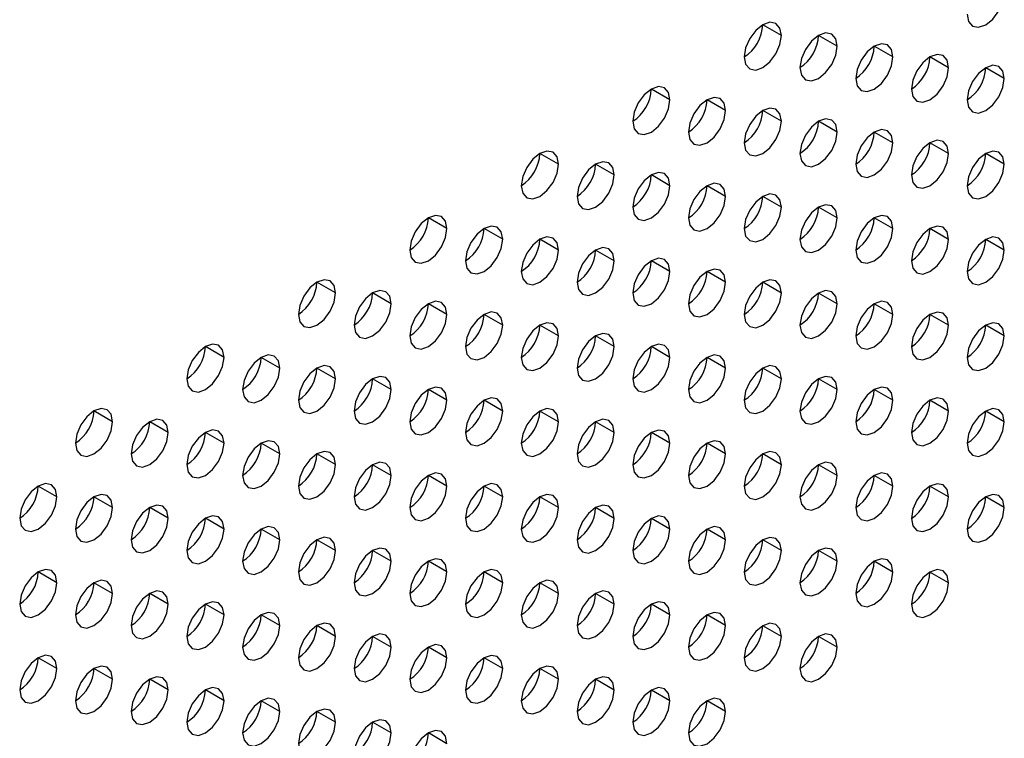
# Model space of a CAD drawing. Header units: millimetres. Extents: x 0 to 1118, y 0 to 864.
# Tile 142 of 256: x 941.43 to 947.67, y 633.39 to 637.95. Entities that reach past the tile are written whole.
import ezdxf

# ---------------------------------------------------------------- set-up
doc = ezdxf.new("R2010")
doc.units = ezdxf.units.MM

msp = doc.modelspace()

# ---------------------------------------------------------------- linework, layer by layer
at = {"color": 7, "linetype": 'Continuous', "lineweight": 25}
for p, q in [((946.2582, 637.8466), (946.1404, 637.9146)), ((946.6118, 637.7785), (946.4939, 637.8466)), ((946.9653, 637.7104), (946.8475, 637.7785)), ((947.3189, 637.6424), (947.201, 637.7104)), ((947.6724, 637.5743), (947.5546, 637.6423)), ((945.5511, 637.4384), (945.4333, 637.5064)), ((945.9047, 637.3703), (945.7868, 637.4384)), ((946.2582, 637.3022), (946.1404, 637.3703)), ((946.6118, 637.2342), (946.4939, 637.3022)), ((946.9653, 637.1661), (946.8475, 637.2341)), ((947.3189, 637.098), (947.201, 637.166)), ((944.844, 637.0302), (944.7262, 637.0982)), ((947.6724, 637.0299), (947.5546, 637.098)), ((945.1976, 636.9621), (945.0797, 637.0302)), ((945.5511, 636.894), (945.4333, 636.9621)), ((945.9047, 636.826), (945.7868, 636.894)), ((946.2582, 636.7579), (946.1404, 636.8259)), ((946.6118, 636.6898), (946.4939, 636.7578)), ((944.1369, 636.622), (944.0191, 636.69)), ((946.9653, 636.6217), (946.8475, 636.6898)), ((944.4905, 636.5539), (944.3726, 636.6219)), ((947.3189, 636.5536), (947.201, 636.6217)), ((944.844, 636.4858), (944.7262, 636.5539)), ((947.6724, 636.4856), (947.5546, 636.5536)), ((945.1976, 636.4178), (945.0797, 636.4858)), ((945.5511, 636.3497), (945.4333, 636.4177)), ((945.9047, 636.2816), (945.7868, 636.3496)), ((943.4298, 636.2138), (943.312, 636.2818)), ((946.2582, 636.2135), (946.1404, 636.2816)), ((943.7834, 636.1457), (943.6655, 636.2137)), ((946.6118, 636.1454), (946.4939, 636.2135)), ((944.1369, 636.0776), (944.0191, 636.1457)), ((946.9653, 636.0774), (946.8475, 636.1454)), ((944.4905, 636.0096), (944.3726, 636.0776)), ((947.3189, 636.0093), (947.201, 636.0773)), ((944.844, 635.9415), (944.7262, 636.0095)), ((947.6724, 635.9412), (947.5546, 636.0092)), ((945.1976, 635.8734), (945.0797, 635.9414)), ((942.7227, 635.8056), (942.6049, 635.8736)), ((945.5511, 635.8053), (945.4333, 635.8734)), ((943.0763, 635.7375), (942.9584, 635.8055)), ((945.9047, 635.7372), (945.7868, 635.8053)), ((943.4298, 635.6694), (943.312, 635.7375)), ((946.2582, 635.6692), (946.1404, 635.7372)), ((943.7834, 635.6013), (943.6655, 635.6694)), ((946.6118, 635.6011), (946.4939, 635.6691)), ((944.1369, 635.5333), (944.0191, 635.6013)), ((946.9653, 635.533), (946.8475, 635.601)), ((944.4905, 635.4652), (944.3726, 635.5332)), ((947.3189, 635.4649), (947.201, 635.533)), ((942.0156, 635.3974), (941.8977, 635.4654)), ((944.844, 635.3971), (944.7262, 635.4651)), ((947.6724, 635.3968), (947.5546, 635.4649)), ((942.3691, 635.3293), (942.2513, 635.3973)), ((945.1976, 635.329), (945.0797, 635.3971)), ((942.7227, 635.2612), (942.6049, 635.3293)), ((945.5511, 635.261), (945.4333, 635.329)), ((943.0763, 635.1931), (942.9584, 635.2612)), ((945.9047, 635.1929), (945.7868, 635.2609)), ((943.4298, 635.1251), (943.312, 635.1931)), ((946.2582, 635.1248), (946.1404, 635.1928)), ((943.7834, 635.057), (943.6655, 635.125)), ((946.6118, 635.0567), (946.4939, 635.1248)), ((944.1369, 634.9889), (944.0191, 635.0569)), ((946.9653, 634.9886), (946.8475, 635.0567)), ((941.662, 634.9211), (941.5442, 634.9891)), ((944.4905, 634.9208), (944.3726, 634.9889)), ((947.3189, 634.9206), (947.201, 634.9886)), ((942.0156, 634.853), (941.8977, 634.9211)), ((944.844, 634.8528), (944.7262, 634.9208)), ((947.6724, 634.8525), (947.5546, 634.9205)), ((942.3691, 634.7849), (942.2513, 634.853)), ((945.1976, 634.7847), (945.0797, 634.8527)), ((942.7227, 634.7169), (942.6049, 634.7849)), ((945.5511, 634.7166), (945.4333, 634.7846)), ((943.0763, 634.6488), (942.9584, 634.7168)), ((945.9047, 634.6485), (945.7868, 634.7166)), ((943.4298, 634.5807), (943.312, 634.6487)), ((946.2582, 634.5804), (946.1404, 634.6485)), ((943.7834, 634.5126), (943.6655, 634.5807)), ((946.6118, 634.5124), (946.4939, 634.5804)), ((944.1369, 634.4445), (944.0191, 634.5126)), ((946.9653, 634.4443), (946.8475, 634.5123)), ((941.662, 634.3767), (941.5442, 634.4448)), ((944.4905, 634.3765), (944.3726, 634.4445)), ((947.3189, 634.3762), (947.201, 634.4442)), ((942.0156, 634.3087), (941.8977, 634.3767)), ((944.844, 634.3084), (944.7262, 634.3764)), ((942.3691, 634.2406), (942.2513, 634.3086)), ((945.1976, 634.2403), (945.0797, 634.3083)), ((942.7227, 634.1725), (942.6049, 634.2405)), ((945.5511, 634.1722), (945.4333, 634.2403)), ((943.0763, 634.1044), (942.9584, 634.1725)), ((945.9047, 634.1042), (945.7868, 634.1722)), ((943.4298, 634.0363), (943.312, 634.1044)), ((946.2582, 634.0361), (946.1404, 634.1041)), ((943.7834, 633.9683), (943.6655, 634.0363)), ((946.6118, 633.968), (946.4939, 634.036)), ((944.1369, 633.9002), (944.0191, 633.9682)), ((941.662, 633.8324), (941.5442, 633.9004)), ((944.4905, 633.8321), (944.3726, 633.9001)), ((942.0156, 633.7643), (941.8977, 633.8323)), ((944.844, 633.764), (944.7262, 633.8321)), ((942.3691, 633.6962), (942.2513, 633.7643)), ((945.1976, 633.696), (945.0797, 633.764)), ((942.7227, 633.6281), (942.6049, 633.6962)), ((945.5511, 633.6279), (945.4333, 633.6959)), ((943.0763, 633.5601), (942.9584, 633.6281)), ((945.9047, 633.5598), (945.7868, 633.6278)), ((943.4298, 633.492), (943.312, 633.56)), ((943.7834, 633.4239), (943.6655, 633.4919)), ((944.1369, 633.3558), (944.0191, 633.4239))]:
    msp.add_line(p, q, dxfattribs=at)
at = {"color": 7, "linetype": 'Continuous', "lineweight": 25, "flags": 128}
for points in [[(947.4367, 637.9826), (947.4457, 637.9357), (947.4713, 637.9063), (947.5095, 637.8989), (947.5546, 637.9145), (947.5997, 637.9509), (947.6379, 638.0025), (947.6635, 638.0614), (947.6724, 638.1187)], [(946.2582, 637.8466), (946.2493, 637.8935), (946.2237, 637.9229), (946.1855, 637.9303), (946.1404, 637.9147), (946.0953, 637.8783), (946.0571, 637.8267), (946.0315, 637.7678), (946.0225, 637.7105)], [(946.6118, 637.7785), (946.6028, 637.8254), (946.5773, 637.8548), (946.539, 637.8623), (946.4939, 637.8466), (946.4488, 637.8102), (946.4106, 637.7586), (946.3851, 637.6997), (946.3761, 637.6425)], [(946.0225, 637.7105), (946.0315, 637.6636), (946.0571, 637.6342), (946.0953, 637.6268), (946.1404, 637.6425), (946.1855, 637.6789), (946.2237, 637.7304), (946.2493, 637.7893), (946.2582, 637.8466)], [(946.9653, 637.7104), (946.9564, 637.7573), (946.9308, 637.7868), (946.8926, 637.7942), (946.8475, 637.7785), (946.8024, 637.7421), (946.7642, 637.6905), (946.7386, 637.6316), (946.7296, 637.5744)], [(946.3761, 637.6425), (946.3851, 637.5956), (946.4106, 637.5662), (946.4488, 637.5587), (946.4939, 637.5744), (946.539, 637.6108), (946.5773, 637.6624), (946.6028, 637.7213), (946.6118, 637.7785)], [(946.7296, 637.5744), (946.7386, 637.5275), (946.7642, 637.4981), (946.8024, 637.4906), (946.8475, 637.5063), (946.8926, 637.5427), (946.9308, 637.5943), (946.9564, 637.6532), (946.9653, 637.7104)], [(947.3189, 637.6424), (947.3099, 637.6893), (947.2844, 637.7187), (947.2461, 637.7261), (947.201, 637.7104), (947.1559, 637.674), (947.1177, 637.6225), (947.0922, 637.5636), (947.0832, 637.5063)], [(947.0832, 637.5063), (947.0922, 637.4594), (947.1177, 637.43), (947.1559, 637.4226), (947.201, 637.4382), (947.2461, 637.4746), (947.2844, 637.5262), (947.3099, 637.5851), (947.3189, 637.6424)], [(947.6724, 637.5743), (947.6635, 637.6212), (947.6379, 637.6506), (947.5997, 637.658), (947.5546, 637.6423), (947.5095, 637.606), (947.4713, 637.5544), (947.4457, 637.4955), (947.4367, 637.4382)], [(947.4367, 637.4382), (947.4457, 637.3913), (947.4713, 637.3619), (947.5095, 637.3545), (947.5546, 637.3702), (947.5997, 637.4066), (947.6379, 637.4581), (947.6635, 637.517), (947.6724, 637.5743)], [(945.5511, 637.4384), (945.5422, 637.4853), (945.5166, 637.5147), (945.4784, 637.5221), (945.4333, 637.5065), (945.3882, 637.4701), (945.3499, 637.4185), (945.3244, 637.3596), (945.3154, 637.3023)], [(945.3154, 637.3023), (945.3244, 637.2554), (945.3499, 637.226), (945.3882, 637.2186), (945.4333, 637.2343), (945.4784, 637.2707), (945.5166, 637.3222), (945.5422, 637.3811), (945.5511, 637.4384)], [(945.9047, 637.3703), (945.8957, 637.4172), (945.8702, 637.4466), (945.8319, 637.4541), (945.7868, 637.4384), (945.7417, 637.402), (945.7035, 637.3504), (945.678, 637.2915), (945.669, 637.2343)], [(945.669, 637.2343), (945.678, 637.1874), (945.7035, 637.158), (945.7417, 637.1505), (945.7868, 637.1662), (945.8319, 637.2026), (945.8702, 637.2542), (945.8957, 637.3131), (945.9047, 637.3703)], [(946.2582, 637.3022), (946.2493, 637.3491), (946.2237, 637.3785), (946.1855, 637.386), (946.1404, 637.3703), (946.0953, 637.3339), (946.0571, 637.2823), (946.0315, 637.2234), (946.0225, 637.1662)], [(946.0225, 637.1662), (946.0315, 637.1193), (946.0571, 637.0899), (946.0953, 637.0824), (946.1404, 637.0981), (946.1855, 637.1345), (946.2237, 637.1861), (946.2493, 637.245), (946.2582, 637.3022)], [(946.6118, 637.2342), (946.6028, 637.2811), (946.5773, 637.3105), (946.539, 637.3179), (946.4939, 637.3022), (946.4488, 637.2658), (946.4106, 637.2143), (946.3851, 637.1554), (946.3761, 637.0981)], [(946.3761, 637.0981), (946.3851, 637.0512), (946.4106, 637.0218), (946.4488, 637.0144), (946.4939, 637.03), (946.539, 637.0664), (946.5773, 637.118), (946.6028, 637.1769), (946.6118, 637.2342)], [(946.9653, 637.1661), (946.9564, 637.213), (946.9308, 637.2424), (946.8926, 637.2498), (946.8475, 637.2341), (946.8024, 637.1977), (946.7642, 637.1462), (946.7386, 637.0873), (946.7296, 637.03)], [(946.7296, 637.03), (946.7386, 636.9831), (946.7642, 636.9537), (946.8024, 636.9463), (946.8475, 636.962), (946.8926, 636.9984), (946.9308, 637.0499), (946.9564, 637.1088), (946.9653, 637.1661)], [(947.3189, 637.098), (947.3099, 637.1449), (947.2844, 637.1743), (947.2461, 637.1817), (947.201, 637.1661), (947.1559, 637.1297), (947.1177, 637.0781), (947.0922, 637.0192), (947.0832, 636.9619)], [(944.844, 637.0302), (944.8351, 637.0771), (944.8095, 637.1065), (944.7713, 637.1139), (944.7262, 637.0983), (944.6811, 637.0619), (944.6428, 637.0103), (944.6173, 636.9514), (944.6083, 636.8941)], [(947.6724, 637.0299), (947.6635, 637.0768), (947.6379, 637.1062), (947.5997, 637.1137), (947.5546, 637.098), (947.5095, 637.0616), (947.4713, 637.01), (947.4457, 636.9511), (947.4367, 636.8939)], [(945.1976, 636.9621), (945.1886, 637.009), (945.1631, 637.0384), (945.1248, 637.0459), (945.0797, 637.0302), (945.0346, 636.9938), (944.9964, 636.9422), (944.9708, 636.8833), (944.9619, 636.826)], [(947.0832, 636.9619), (947.0922, 636.915), (947.1177, 636.8856), (947.1559, 636.8782), (947.201, 636.8939), (947.2461, 636.9303), (947.2844, 636.9819), (947.3099, 637.0408), (947.3189, 637.098)], [(944.6083, 636.8941), (944.6173, 636.8472), (944.6428, 636.8178), (944.6811, 636.8104), (944.7262, 636.8261), (944.7713, 636.8625), (944.8095, 636.914), (944.8351, 636.9729), (944.844, 637.0302)], [(947.4367, 636.8939), (947.4457, 636.847), (947.4713, 636.8176), (947.5095, 636.8101), (947.5546, 636.8258), (947.5997, 636.8622), (947.6379, 636.9138), (947.6635, 636.9727), (947.6724, 637.0299)], [(944.9619, 636.826), (944.9708, 636.7791), (944.9964, 636.7497), (945.0346, 636.7423), (945.0797, 636.758), (945.1248, 636.7944), (945.1631, 636.846), (945.1886, 636.9049), (945.1976, 636.9621)], [(945.5511, 636.894), (945.5422, 636.9409), (945.5166, 636.9703), (945.4784, 636.9778), (945.4333, 636.9621), (945.3882, 636.9257), (945.3499, 636.8741), (945.3244, 636.8152), (945.3154, 636.758)], [(945.3154, 636.758), (945.3244, 636.7111), (945.3499, 636.6817), (945.3882, 636.6742), (945.4333, 636.6899), (945.4784, 636.7263), (945.5166, 636.7779), (945.5422, 636.8368), (945.5511, 636.894)], [(945.9047, 636.826), (945.8957, 636.8729), (945.8702, 636.9023), (945.8319, 636.9097), (945.7868, 636.894), (945.7417, 636.8576), (945.7035, 636.8061), (945.678, 636.7472), (945.669, 636.6899)], [(945.669, 636.6899), (945.678, 636.643), (945.7035, 636.6136), (945.7417, 636.6062), (945.7868, 636.6218), (945.8319, 636.6582), (945.8702, 636.7098), (945.8957, 636.7687), (945.9047, 636.826)], [(946.2582, 636.7579), (946.2493, 636.8048), (946.2237, 636.8342), (946.1855, 636.8416), (946.1404, 636.8259), (946.0953, 636.7895), (946.0571, 636.738), (946.0315, 636.6791), (946.0225, 636.6218)], [(946.0225, 636.6218), (946.0315, 636.5749), (946.0571, 636.5455), (946.0953, 636.5381), (946.1404, 636.5538), (946.1855, 636.5902), (946.2237, 636.6417), (946.2493, 636.7006), (946.2582, 636.7579)], [(946.6118, 636.6898), (946.6028, 636.7367), (946.5773, 636.7661), (946.539, 636.7735), (946.4939, 636.7579), (946.4488, 636.7215), (946.4106, 636.6699), (946.3851, 636.611), (946.3761, 636.5537)], [(944.1369, 636.622), (944.1279, 636.6689), (944.1024, 636.6983), (944.0642, 636.7057), (944.0191, 636.69), (943.974, 636.6537), (943.9357, 636.6021), (943.9102, 636.5432), (943.9012, 636.4859)], [(946.3761, 636.5537), (946.3851, 636.5068), (946.4106, 636.4774), (946.4488, 636.47), (946.4939, 636.4857), (946.539, 636.5221), (946.5773, 636.5736), (946.6028, 636.6325), (946.6118, 636.6898)], [(946.9653, 636.6217), (946.9564, 636.6686), (946.9308, 636.698), (946.8926, 636.7055), (946.8475, 636.6898), (946.8024, 636.6534), (946.7642, 636.6018), (946.7386, 636.5429), (946.7296, 636.4857)], [(943.9012, 636.4859), (943.9102, 636.439), (943.9357, 636.4096), (943.974, 636.4022), (944.0191, 636.4179), (944.0642, 636.4543), (944.1024, 636.5058), (944.1279, 636.5647), (944.1369, 636.622)], [(944.4905, 636.5539), (944.4815, 636.6008), (944.456, 636.6302), (944.4177, 636.6376), (944.3726, 636.622), (944.3275, 636.5856), (944.2893, 636.534), (944.2637, 636.4751), (944.2548, 636.4178)], [(946.7296, 636.4857), (946.7386, 636.4388), (946.7642, 636.4094), (946.8024, 636.4019), (946.8475, 636.4176), (946.8926, 636.454), (946.9308, 636.5056), (946.9564, 636.5645), (946.9653, 636.6217)], [(947.3189, 636.5536), (947.3099, 636.6005), (947.2844, 636.63), (947.2461, 636.6374), (947.201, 636.6217), (947.1559, 636.5853), (947.1177, 636.5337), (947.0922, 636.4748), (947.0832, 636.4176)], [(944.2548, 636.4178), (944.2637, 636.3709), (944.2893, 636.3415), (944.3275, 636.3341), (944.3726, 636.3498), (944.4177, 636.3862), (944.456, 636.4378), (944.4815, 636.4967), (944.4905, 636.5539)], [(944.844, 636.4858), (944.8351, 636.5327), (944.8095, 636.5621), (944.7713, 636.5696), (944.7262, 636.5539), (944.6811, 636.5175), (944.6428, 636.4659), (944.6173, 636.407), (944.6083, 636.3498)], [(947.0832, 636.4176), (947.0922, 636.3707), (947.1177, 636.3413), (947.1559, 636.3338), (947.201, 636.3495), (947.2461, 636.3859), (947.2844, 636.4375), (947.3099, 636.4964), (947.3189, 636.5536)], [(947.6724, 636.4856), (947.6635, 636.5325), (947.6379, 636.5619), (947.5997, 636.5693), (947.5546, 636.5536), (947.5095, 636.5172), (947.4713, 636.4657), (947.4457, 636.4068), (947.4367, 636.3495)], [(944.6083, 636.3498), (944.6173, 636.3029), (944.6428, 636.2735), (944.6811, 636.266), (944.7262, 636.2817), (944.7713, 636.3181), (944.8095, 636.3697), (944.8351, 636.4286), (944.844, 636.4858)], [(945.1976, 636.4178), (945.1886, 636.4647), (945.1631, 636.4941), (945.1248, 636.5015), (945.0797, 636.4858), (945.0346, 636.4494), (944.9964, 636.3978), (944.9708, 636.3389), (944.9619, 636.2817)], [(947.4367, 636.3495), (947.4457, 636.3026), (947.4713, 636.2732), (947.5095, 636.2658), (947.5546, 636.2814), (947.5997, 636.3178), (947.6379, 636.3694), (947.6635, 636.4283), (947.6724, 636.4856)], [(944.9619, 636.2817), (944.9708, 636.2348), (944.9964, 636.2054), (945.0346, 636.198), (945.0797, 636.2136), (945.1248, 636.25), (945.1631, 636.3016), (945.1886, 636.3605), (945.1976, 636.4178)], [(945.5511, 636.3497), (945.5422, 636.3966), (945.5166, 636.426), (945.4784, 636.4334), (945.4333, 636.4177), (945.3882, 636.3813), (945.3499, 636.3298), (945.3244, 636.2709), (945.3154, 636.2136)], [(945.9047, 636.2816), (945.8957, 636.3285), (945.8702, 636.3579), (945.8319, 636.3653), (945.7868, 636.3497), (945.7417, 636.3133), (945.7035, 636.2617), (945.678, 636.2028), (945.669, 636.1455)], [(943.4298, 636.2138), (943.4208, 636.2607), (943.3953, 636.2901), (943.3571, 636.2975), (943.312, 636.2818), (943.2669, 636.2454), (943.2286, 636.1939), (943.2031, 636.135), (943.1941, 636.0777)], [(945.3154, 636.2136), (945.3244, 636.1667), (945.3499, 636.1373), (945.3882, 636.1299), (945.4333, 636.1456), (945.4784, 636.1819), (945.5166, 636.2335), (945.5422, 636.2924), (945.5511, 636.3497)], [(946.2582, 636.2135), (946.2493, 636.2604), (946.2237, 636.2898), (946.1855, 636.2973), (946.1404, 636.2816), (946.0953, 636.2452), (946.0571, 636.1936), (946.0315, 636.1347), (946.0225, 636.0775)], [(943.7834, 636.1457), (943.7744, 636.1926), (943.7488, 636.222), (943.7106, 636.2294), (943.6655, 636.2138), (943.6204, 636.1774), (943.5822, 636.1258), (943.5566, 636.0669), (943.5477, 636.0096)], [(945.669, 636.1455), (945.678, 636.0986), (945.7035, 636.0692), (945.7417, 636.0618), (945.7868, 636.0775), (945.8319, 636.1139), (945.8702, 636.1654), (945.8957, 636.2243), (945.9047, 636.2816)], [(946.6118, 636.1454), (946.6028, 636.1923), (946.5773, 636.2217), (946.539, 636.2292), (946.4939, 636.2135), (946.4488, 636.1771), (946.4106, 636.1255), (946.3851, 636.0666), (946.3761, 636.0094)], [(943.1941, 636.0777), (943.2031, 636.0308), (943.2286, 636.0014), (943.2669, 635.994), (943.312, 636.0097), (943.3571, 636.0461), (943.3953, 636.0976), (943.4208, 636.1565), (943.4298, 636.2138)], [(946.0225, 636.0775), (946.0315, 636.0306), (946.0571, 636.0012), (946.0953, 635.9937), (946.1404, 636.0094), (946.1855, 636.0458), (946.2237, 636.0974), (946.2493, 636.1563), (946.2582, 636.2135)], [(943.5477, 636.0096), (943.5566, 635.9627), (943.5822, 635.9333), (943.6204, 635.9259), (943.6655, 635.9416), (943.7106, 635.978), (943.7488, 636.0296), (943.7744, 636.0885), (943.7834, 636.1457)], [(944.1369, 636.0776), (944.1279, 636.1245), (944.1024, 636.1539), (944.0642, 636.1614), (944.0191, 636.1457), (943.974, 636.1093), (943.9357, 636.0577), (943.9102, 635.9988), (943.9012, 635.9416)], [(946.3761, 636.0094), (946.3851, 635.9625), (946.4106, 635.9331), (946.4488, 635.9256), (946.4939, 635.9413), (946.539, 635.9777), (946.5773, 636.0293), (946.6028, 636.0882), (946.6118, 636.1454)], [(946.9653, 636.0774), (946.9564, 636.1243), (946.9308, 636.1537), (946.8926, 636.1611), (946.8475, 636.1454), (946.8024, 636.109), (946.7642, 636.0575), (946.7386, 635.9986), (946.7296, 635.9413)], [(943.9012, 635.9416), (943.9102, 635.8947), (943.9357, 635.8653), (943.974, 635.8578), (944.0191, 635.8735), (944.0642, 635.9099), (944.1024, 635.9615), (944.1279, 636.0204), (944.1369, 636.0776)], [(944.4905, 636.0096), (944.4815, 636.0565), (944.456, 636.0859), (944.4177, 636.0933), (944.3726, 636.0776), (944.3275, 636.0412), (944.2893, 635.9896), (944.2637, 635.9307), (944.2548, 635.8735)], [(946.7296, 635.9413), (946.7386, 635.8944), (946.7642, 635.865), (946.8024, 635.8576), (946.8475, 635.8732), (946.8926, 635.9096), (946.9308, 635.9612), (946.9564, 636.0201), (946.9653, 636.0774)], [(947.3189, 636.0093), (947.3099, 636.0562), (947.2844, 636.0856), (947.2461, 636.093), (947.201, 636.0773), (947.1559, 636.0409), (947.1177, 635.9894), (947.0922, 635.9305), (947.0832, 635.8732)], [(944.2548, 635.8735), (944.2637, 635.8266), (944.2893, 635.7972), (944.3275, 635.7898), (944.3726, 635.8054), (944.4177, 635.8418), (944.456, 635.8934), (944.4815, 635.9523), (944.4905, 636.0096)], [(944.844, 635.9415), (944.8351, 635.9884), (944.8095, 636.0178), (944.7713, 636.0252), (944.7262, 636.0095), (944.6811, 635.9731), (944.6428, 635.9216), (944.6173, 635.8627), (944.6083, 635.8054)], [(947.0832, 635.8732), (947.0922, 635.8263), (947.1177, 635.7969), (947.1559, 635.7895), (947.201, 635.8052), (947.2461, 635.8416), (947.2844, 635.8931), (947.3099, 635.952), (947.3189, 636.0093)], [(947.6724, 635.9412), (947.6635, 635.9881), (947.6379, 636.0175), (947.5997, 636.0249), (947.5546, 636.0093), (947.5095, 635.9729), (947.4713, 635.9213), (947.4457, 635.8624), (947.4367, 635.8051)], [(944.6083, 635.8054), (944.6173, 635.7585), (944.6428, 635.7291), (944.6811, 635.7217), (944.7262, 635.7374), (944.7713, 635.7737), (944.8095, 635.8253), (944.8351, 635.8842), (944.844, 635.9415)], [(945.1976, 635.8734), (945.1886, 635.9203), (945.1631, 635.9497), (945.1248, 635.9571), (945.0797, 635.9415), (945.0346, 635.9051), (944.9964, 635.8535), (944.9708, 635.7946), (944.9619, 635.7373)], [(947.4367, 635.8051), (947.4457, 635.7582), (947.4713, 635.7288), (947.5095, 635.7214), (947.5546, 635.7371), (947.5997, 635.7735), (947.6379, 635.8251), (947.6635, 635.884), (947.6724, 635.9412)], [(942.7227, 635.8056), (942.7137, 635.8525), (942.6882, 635.8819), (942.6499, 635.8893), (942.6049, 635.8736), (942.5598, 635.8372), (942.5215, 635.7857), (942.496, 635.7268), (942.487, 635.6695)], [(944.9619, 635.7373), (944.9708, 635.6904), (944.9964, 635.661), (945.0346, 635.6536), (945.0797, 635.6693), (945.1248, 635.7057), (945.1631, 635.7572), (945.1886, 635.8161), (945.1976, 635.8734)], [(945.5511, 635.8053), (945.5422, 635.8522), (945.5166, 635.8816), (945.4784, 635.8891), (945.4333, 635.8734), (945.3882, 635.837), (945.3499, 635.7854), (945.3244, 635.7265), (945.3154, 635.6693)], [(942.487, 635.6695), (942.496, 635.6226), (942.5215, 635.5932), (942.5598, 635.5858), (942.6049, 635.6015), (942.6499, 635.6379), (942.6882, 635.6894), (942.7137, 635.7483), (942.7227, 635.8056)], [(943.0763, 635.7375), (943.0673, 635.7844), (943.0417, 635.8138), (943.0035, 635.8212), (942.9584, 635.8056), (942.9133, 635.7692), (942.8751, 635.7176), (942.8495, 635.6587), (942.8406, 635.6014)], [(945.3154, 635.6693), (945.3244, 635.6223), (945.3499, 635.5929), (945.3882, 635.5855), (945.4333, 635.6012), (945.4784, 635.6376), (945.5166, 635.6892), (945.5422, 635.7481), (945.5511, 635.8053)], [(945.9047, 635.7372), (945.8957, 635.7841), (945.8702, 635.8135), (945.8319, 635.821), (945.7868, 635.8053), (945.7417, 635.7689), (945.7035, 635.7173), (945.678, 635.6584), (945.669, 635.6012)], [(942.8406, 635.6014), (942.8495, 635.5545), (942.8751, 635.5251), (942.9133, 635.5177), (942.9584, 635.5334), (943.0035, 635.5698), (943.0417, 635.6213), (943.0673, 635.6802), (943.0763, 635.7375)], [(943.4298, 635.6694), (943.4208, 635.7163), (943.3953, 635.7457), (943.3571, 635.7532), (943.312, 635.7375), (943.2669, 635.7011), (943.2286, 635.6495), (943.2031, 635.5906), (943.1941, 635.5334)], [(945.669, 635.6012), (945.678, 635.5543), (945.7035, 635.5249), (945.7417, 635.5174), (945.7868, 635.5331), (945.8319, 635.5695), (945.8702, 635.6211), (945.8957, 635.68), (945.9047, 635.7372)], [(946.2582, 635.6692), (946.2493, 635.7161), (946.2237, 635.7455), (946.1855, 635.7529), (946.1404, 635.7372), (946.0953, 635.7008), (946.0571, 635.6493), (946.0315, 635.5904), (946.0225, 635.5331)], [(943.1941, 635.5334), (943.2031, 635.4865), (943.2286, 635.4571), (943.2669, 635.4496), (943.312, 635.4653), (943.3571, 635.5017), (943.3953, 635.5533), (943.4208, 635.6122), (943.4298, 635.6694)], [(943.7834, 635.6013), (943.7744, 635.6482), (943.7488, 635.6777), (943.7106, 635.6851), (943.6655, 635.6694), (943.6204, 635.633), (943.5822, 635.5814), (943.5566, 635.5225), (943.5477, 635.4653)], [(946.0225, 635.5331), (946.0315, 635.4862), (946.0571, 635.4568), (946.0953, 635.4494), (946.1404, 635.465), (946.1855, 635.5014), (946.2237, 635.553), (946.2493, 635.6119), (946.2582, 635.6692)], [(946.6118, 635.6011), (946.6028, 635.648), (946.5773, 635.6774), (946.539, 635.6848), (946.4939, 635.6691), (946.4488, 635.6327), (946.4106, 635.5812), (946.3851, 635.5223), (946.3761, 635.465)], [(944.1369, 635.5333), (944.1279, 635.5802), (944.1024, 635.6096), (944.0642, 635.617), (944.0191, 635.6013), (943.974, 635.5649), (943.9357, 635.5134), (943.9102, 635.4545), (943.9012, 635.3972)], [(946.9653, 635.533), (946.9564, 635.5799), (946.9308, 635.6093), (946.8926, 635.6167), (946.8475, 635.6011), (946.8024, 635.5647), (946.7642, 635.5131), (946.7386, 635.4542), (946.7296, 635.3969)], [(943.5477, 635.4653), (943.5566, 635.4184), (943.5822, 635.389), (943.6204, 635.3815), (943.6655, 635.3972), (943.7106, 635.4336), (943.7488, 635.4852), (943.7744, 635.5441), (943.7834, 635.6013)], [(944.4905, 635.4652), (944.4815, 635.5121), (944.456, 635.5415), (944.4177, 635.5489), (944.3726, 635.5332), (944.3275, 635.4969), (944.2893, 635.4453), (944.2637, 635.3864), (944.2548, 635.3291)], [(946.3761, 635.465), (946.3851, 635.4181), (946.4106, 635.3887), (946.4488, 635.3813), (946.4939, 635.397), (946.539, 635.4334), (946.5773, 635.4849), (946.6028, 635.5438), (946.6118, 635.6011)], [(947.3189, 635.4649), (947.3099, 635.5118), (947.2844, 635.5412), (947.2461, 635.5487), (947.201, 635.533), (947.1559, 635.4966), (947.1177, 635.445), (947.0922, 635.3861), (947.0832, 635.3289)], [(942.0156, 635.3974), (942.0066, 635.4443), (941.9811, 635.4737), (941.9428, 635.4811), (941.8977, 635.4654), (941.8526, 635.429), (941.8144, 635.3775), (941.7889, 635.3186), (941.7799, 635.2613)], [(943.9012, 635.3972), (943.9102, 635.3503), (943.9357, 635.3209), (943.974, 635.3135), (944.0191, 635.3291), (944.0642, 635.3655), (944.1024, 635.4171), (944.1279, 635.476), (944.1369, 635.5333)], [(944.844, 635.3971), (944.8351, 635.444), (944.8095, 635.4734), (944.7713, 635.4808), (944.7262, 635.4652), (944.6811, 635.4288), (944.6428, 635.3772), (944.6173, 635.3183), (944.6083, 635.261)], [(946.7296, 635.3969), (946.7386, 635.35), (946.7642, 635.3206), (946.8024, 635.3132), (946.8475, 635.3289), (946.8926, 635.3653), (946.9308, 635.4168), (946.9564, 635.4757), (946.9653, 635.533)], [(947.6724, 635.3968), (947.6635, 635.4437), (947.6379, 635.4732), (947.5997, 635.4806), (947.5546, 635.4649), (947.5095, 635.4285), (947.4713, 635.3769), (947.4457, 635.318), (947.4367, 635.2608)], [(944.2548, 635.3291), (944.2637, 635.2822), (944.2893, 635.2528), (944.3275, 635.2454), (944.3726, 635.2611), (944.4177, 635.2975), (944.456, 635.349), (944.4815, 635.4079), (944.4905, 635.4652)], [(947.0832, 635.3289), (947.0922, 635.282), (947.1177, 635.2526), (947.1559, 635.2451), (947.201, 635.2608), (947.2461, 635.2972), (947.2844, 635.3488), (947.3099, 635.4077), (947.3189, 635.4649)], [(941.7799, 635.2613), (941.7889, 635.2144), (941.8144, 635.185), (941.8526, 635.1776), (941.8977, 635.1933), (941.9428, 635.2297), (941.9811, 635.2812), (942.0066, 635.3401), (942.0156, 635.3974)], [(942.3691, 635.3293), (942.3602, 635.3762), (942.3346, 635.4056), (942.2964, 635.413), (942.2513, 635.3974), (942.2062, 635.361), (942.168, 635.3094), (942.1424, 635.2505), (942.1334, 635.1932)], [(944.6083, 635.261), (944.6173, 635.2141), (944.6428, 635.1847), (944.6811, 635.1773), (944.7262, 635.193), (944.7713, 635.2294), (944.8095, 635.281), (944.8351, 635.3399), (944.844, 635.3971)], [(945.1976, 635.329), (945.1886, 635.3759), (945.1631, 635.4053), (945.1248, 635.4128), (945.0797, 635.3971), (945.0346, 635.3607), (944.9964, 635.3091), (944.9708, 635.2502), (944.9619, 635.193)], [(947.4367, 635.2608), (947.4457, 635.2139), (947.4713, 635.1845), (947.5095, 635.177), (947.5546, 635.1927), (947.5997, 635.2291), (947.6379, 635.2807), (947.6635, 635.3396), (947.6724, 635.3968)], [(942.1334, 635.1932), (942.1424, 635.1463), (942.168, 635.1169), (942.2062, 635.1095), (942.2513, 635.1252), (942.2964, 635.1616), (942.3346, 635.2131), (942.3602, 635.272), (942.3691, 635.3293)], [(942.7227, 635.2612), (942.7137, 635.3081), (942.6882, 635.3375), (942.6499, 635.345), (942.6049, 635.3293), (942.5598, 635.2929), (942.5215, 635.2413), (942.496, 635.1824), (942.487, 635.1252)], [(944.9619, 635.193), (944.9708, 635.1461), (944.9964, 635.1167), (945.0346, 635.1092), (945.0797, 635.1249), (945.1248, 635.1613), (945.1631, 635.2129), (945.1886, 635.2718), (945.1976, 635.329)], [(945.5511, 635.261), (945.5422, 635.3079), (945.5166, 635.3373), (945.4784, 635.3447), (945.4333, 635.329), (945.3882, 635.2926), (945.3499, 635.241), (945.3244, 635.1821), (945.3154, 635.1249)], [(942.487, 635.1252), (942.496, 635.0783), (942.5215, 635.0489), (942.5598, 635.0414), (942.6049, 635.0571), (942.6499, 635.0935), (942.6882, 635.1451), (942.7137, 635.204), (942.7227, 635.2612)], [(943.0763, 635.1931), (943.0673, 635.24), (943.0417, 635.2694), (943.0035, 635.2769), (942.9584, 635.2612), (942.9133, 635.2248), (942.8751, 635.1732), (942.8495, 635.1143), (942.8406, 635.0571)], [(945.3154, 635.1249), (945.3244, 635.078), (945.3499, 635.0486), (945.3882, 635.0412), (945.4333, 635.0568), (945.4784, 635.0932), (945.5166, 635.1448), (945.5422, 635.2037), (945.5511, 635.261)], [(945.9047, 635.1929), (945.8957, 635.2398), (945.8702, 635.2692), (945.8319, 635.2766), (945.7868, 635.2609), (945.7417, 635.2245), (945.7035, 635.173), (945.678, 635.1141), (945.669, 635.0568)], [(942.8406, 635.0571), (942.8495, 635.0102), (942.8751, 634.9808), (942.9133, 634.9733), (942.9584, 634.989), (943.0035, 635.0254), (943.0417, 635.077), (943.0673, 635.1359), (943.0763, 635.1931)], [(943.4298, 635.1251), (943.4208, 635.172), (943.3953, 635.2014), (943.3571, 635.2088), (943.312, 635.1931), (943.2669, 635.1567), (943.2286, 635.1052), (943.2031, 635.0463), (943.1941, 634.989)], [(945.669, 635.0568), (945.678, 635.0099), (945.7035, 634.9805), (945.7417, 634.9731), (945.7868, 634.9888), (945.8319, 635.0252), (945.8702, 635.0767), (945.8957, 635.1356), (945.9047, 635.1929)], [(946.2582, 635.1248), (946.2493, 635.1717), (946.2237, 635.2011), (946.1855, 635.2085), (946.1404, 635.1929), (946.0953, 635.1565), (946.0571, 635.1049), (946.0315, 635.046), (946.0225, 634.9887)], [(943.1941, 634.989), (943.2031, 634.9421), (943.2286, 634.9127), (943.2669, 634.9053), (943.312, 634.9209), (943.3571, 634.9573), (943.3953, 635.0089), (943.4208, 635.0678), (943.4298, 635.1251)], [(943.7834, 635.057), (943.7744, 635.1039), (943.7488, 635.1333), (943.7106, 635.1407), (943.6655, 635.125), (943.6204, 635.0887), (943.5822, 635.0371), (943.5566, 634.9782), (943.5477, 634.9209)], [(946.0225, 634.9887), (946.0315, 634.9418), (946.0571, 634.9124), (946.0953, 634.905), (946.1404, 634.9207), (946.1855, 634.9571), (946.2237, 635.0086), (946.2493, 635.0675), (946.2582, 635.1248)], [(946.6118, 635.0567), (946.6028, 635.1036), (946.5773, 635.133), (946.539, 635.1405), (946.4939, 635.1248), (946.4488, 635.0884), (946.4106, 635.0368), (946.3851, 634.9779), (946.3761, 634.9207)], [(943.5477, 634.9209), (943.5566, 634.874), (943.5822, 634.8446), (943.6204, 634.8372), (943.6655, 634.8529), (943.7106, 634.8893), (943.7488, 634.9408), (943.7744, 634.9997), (943.7834, 635.057)], [(944.1369, 634.9889), (944.1279, 635.0358), (944.1024, 635.0652), (944.0642, 635.0726), (944.0191, 635.057), (943.974, 635.0206), (943.9357, 634.969), (943.9102, 634.9101), (943.9012, 634.8528)], [(946.3761, 634.9207), (946.3851, 634.8738), (946.4106, 634.8444), (946.4488, 634.8369), (946.4939, 634.8526), (946.539, 634.889), (946.5773, 634.9406), (946.6028, 634.9995), (946.6118, 635.0567)], [(946.9653, 634.9886), (946.9564, 635.0355), (946.9308, 635.0649), (946.8926, 635.0724), (946.8475, 635.0567), (946.8024, 635.0203), (946.7642, 634.9687), (946.7386, 634.9098), (946.7296, 634.8526)], [(941.662, 634.9211), (941.6531, 634.968), (941.6275, 634.9974), (941.5893, 635.0048), (941.5442, 634.9892), (941.4991, 634.9528), (941.4609, 634.9012), (941.4353, 634.8423), (941.4263, 634.785)], [(943.9012, 634.8528), (943.9102, 634.8059), (943.9357, 634.7765), (943.974, 634.7691), (944.0191, 634.7848), (944.0642, 634.8212), (944.1024, 634.8728), (944.1279, 634.9317), (944.1369, 634.9889)], [(944.4905, 634.9208), (944.4815, 634.9677), (944.456, 634.9971), (944.4177, 635.0046), (944.3726, 634.9889), (944.3275, 634.9525), (944.2893, 634.9009), (944.2637, 634.842), (944.2548, 634.7848)], [(946.7296, 634.8526), (946.7386, 634.8057), (946.7642, 634.7763), (946.8024, 634.7688), (946.8475, 634.7845), (946.8926, 634.8209), (946.9308, 634.8725), (946.9564, 634.9314), (946.9653, 634.9886)], [(947.3189, 634.9206), (947.3099, 634.9675), (947.2844, 634.9969), (947.2461, 635.0043), (947.201, 634.9886), (947.1559, 634.9522), (947.1177, 634.9007), (947.0922, 634.8418), (947.0832, 634.7845)], [(941.4263, 634.785), (941.4353, 634.7381), (941.4609, 634.7087), (941.4991, 634.7013), (941.5442, 634.717), (941.5893, 634.7534), (941.6275, 634.8049), (941.6531, 634.8638), (941.662, 634.9211)], [(942.0156, 634.853), (942.0066, 634.8999), (941.9811, 634.9293), (941.9428, 634.9368), (941.8977, 634.9211), (941.8526, 634.8847), (941.8144, 634.8331), (941.7889, 634.7742), (941.7799, 634.717)], [(944.2548, 634.7848), (944.2637, 634.7379), (944.2893, 634.7085), (944.3275, 634.701), (944.3726, 634.7167), (944.4177, 634.7531), (944.456, 634.8047), (944.4815, 634.8636), (944.4905, 634.9208)], [(944.844, 634.8528), (944.8351, 634.8997), (944.8095, 634.9291), (944.7713, 634.9365), (944.7262, 634.9208), (944.6811, 634.8844), (944.6428, 634.8328), (944.6173, 634.7739), (944.6083, 634.7167)], [(947.0832, 634.7845), (947.0922, 634.7376), (947.1177, 634.7082), (947.1559, 634.7008), (947.201, 634.7164), (947.2461, 634.7528), (947.2844, 634.8044), (947.3099, 634.8633), (947.3189, 634.9206)], [(947.6724, 634.8525), (947.6635, 634.8994), (947.6379, 634.9288), (947.5997, 634.9362), (947.5546, 634.9205), (947.5095, 634.8841), (947.4713, 634.8326), (947.4457, 634.7737), (947.4367, 634.7164)], [(942.3691, 634.7849), (942.3602, 634.8318), (942.3346, 634.8612), (942.2964, 634.8687), (942.2513, 634.853), (942.2062, 634.8166), (942.168, 634.765), (942.1424, 634.7061), (942.1334, 634.6489)], [(945.1976, 634.7847), (945.1886, 634.8316), (945.1631, 634.861), (945.1248, 634.8684), (945.0797, 634.8527), (945.0346, 634.8163), (944.9964, 634.7648), (944.9708, 634.7059), (944.9619, 634.6486)], [(941.7799, 634.717), (941.7889, 634.6701), (941.8144, 634.6406), (941.8526, 634.6332), (941.8977, 634.6489), (941.9428, 634.6853), (941.9811, 634.7369), (942.0066, 634.7958), (942.0156, 634.853)], [(942.7227, 634.7169), (942.7137, 634.7638), (942.6882, 634.7932), (942.6499, 634.8006), (942.6049, 634.7849), (942.5598, 634.7485), (942.5215, 634.697), (942.496, 634.6381), (942.487, 634.5808)], [(944.6083, 634.7167), (944.6173, 634.6698), (944.6428, 634.6404), (944.6811, 634.633), (944.7262, 634.6486), (944.7713, 634.685), (944.8095, 634.7366), (944.8351, 634.7955), (944.844, 634.8528)], [(945.5511, 634.7166), (945.5422, 634.7635), (945.5166, 634.7929), (945.4784, 634.8003), (945.4333, 634.7847), (945.3882, 634.7483), (945.3499, 634.6967), (945.3244, 634.6378), (945.3154, 634.5805)], [(947.4367, 634.7164), (947.4457, 634.6695), (947.4713, 634.6401), (947.5095, 634.6327), (947.5546, 634.6484), (947.5997, 634.6848), (947.6379, 634.7363), (947.6635, 634.7952), (947.6724, 634.8525)], [(942.1334, 634.6489), (942.1424, 634.602), (942.168, 634.5726), (942.2062, 634.5651), (942.2513, 634.5808), (942.2964, 634.6172), (942.3346, 634.6688), (942.3602, 634.7277), (942.3691, 634.7849)], [(943.0763, 634.6488), (943.0673, 634.6957), (943.0417, 634.7251), (943.0035, 634.7325), (942.9584, 634.7168), (942.9133, 634.6804), (942.8751, 634.6289), (942.8495, 634.57), (942.8406, 634.5127)], [(944.9619, 634.6486), (944.9708, 634.6017), (944.9964, 634.5723), (945.0346, 634.5649), (945.0797, 634.5806), (945.1248, 634.6169), (945.1631, 634.6685), (945.1886, 634.7274), (945.1976, 634.7847)], [(945.9047, 634.6485), (945.8957, 634.6954), (945.8702, 634.7248), (945.8319, 634.7323), (945.7868, 634.7166), (945.7417, 634.6802), (945.7035, 634.6286), (945.678, 634.5697), (945.669, 634.5125)], [(942.487, 634.5808), (942.496, 634.5339), (942.5215, 634.5045), (942.5598, 634.4971), (942.6049, 634.5127), (942.6499, 634.5491), (942.6882, 634.6007), (942.7137, 634.6596), (942.7227, 634.7169)], [(945.3154, 634.5805), (945.3244, 634.5336), (945.3499, 634.5042), (945.3882, 634.4968), (945.4333, 634.5125), (945.4784, 634.5489), (945.5166, 634.6004), (945.5422, 634.6593), (945.5511, 634.7166)], [(942.8406, 634.5127), (942.8495, 634.4658), (942.8751, 634.4364), (942.9133, 634.429), (942.9584, 634.4447), (943.0035, 634.4811), (943.0417, 634.5326), (943.0673, 634.5915), (943.0763, 634.6488)], [(943.4298, 634.5807), (943.4208, 634.6276), (943.3953, 634.657), (943.3571, 634.6644), (943.312, 634.6488), (943.2669, 634.6124), (943.2286, 634.5608), (943.2031, 634.5019), (943.1941, 634.4446)], [(945.669, 634.5125), (945.678, 634.4656), (945.7035, 634.4361), (945.7417, 634.4287), (945.7868, 634.4444), (945.8319, 634.4808), (945.8702, 634.5324), (945.8957, 634.5913), (945.9047, 634.6485)], [(946.2582, 634.5804), (946.2493, 634.6273), (946.2237, 634.6567), (946.1855, 634.6642), (946.1404, 634.6485), (946.0953, 634.6121), (946.0571, 634.5605), (946.0315, 634.5016), (946.0225, 634.4444)], [(943.1941, 634.4446), (943.2031, 634.3977), (943.2286, 634.3683), (943.2669, 634.3609), (943.312, 634.3766), (943.3571, 634.413), (943.3953, 634.4645), (943.4208, 634.5234), (943.4298, 634.5807)], [(943.7834, 634.5126), (943.7744, 634.5595), (943.7488, 634.5889), (943.7106, 634.5964), (943.6655, 634.5807), (943.6204, 634.5443), (943.5822, 634.4927), (943.5566, 634.4338), (943.5477, 634.3766)], [(946.0225, 634.4444), (946.0315, 634.3975), (946.0571, 634.3681), (946.0953, 634.3606), (946.1404, 634.3763), (946.1855, 634.4127), (946.2237, 634.4643), (946.2493, 634.5232), (946.2582, 634.5804)], [(946.6118, 634.5124), (946.6028, 634.5593), (946.5773, 634.5887), (946.539, 634.5961), (946.4939, 634.5804), (946.4488, 634.544), (946.4106, 634.4925), (946.3851, 634.4336), (946.3761, 634.3763)], [(943.5477, 634.3766), (943.5566, 634.3297), (943.5822, 634.3003), (943.6204, 634.2928), (943.6655, 634.3085), (943.7106, 634.3449), (943.7488, 634.3965), (943.7744, 634.4554), (943.7834, 634.5126)], [(944.1369, 634.4445), (944.1279, 634.4915), (944.1024, 634.5209), (944.0642, 634.5283), (944.0191, 634.5126), (943.974, 634.4762), (943.9357, 634.4246), (943.9102, 634.3657), (943.9012, 634.3085)], [(946.3761, 634.3763), (946.3851, 634.3294), (946.4106, 634.3), (946.4488, 634.2926), (946.4939, 634.3082), (946.539, 634.3446), (946.5773, 634.3962), (946.6028, 634.4551), (946.6118, 634.5124)], [(946.9653, 634.4443), (946.9564, 634.4912), (946.9308, 634.5206), (946.8926, 634.528), (946.8475, 634.5123), (946.8024, 634.4759), (946.7642, 634.4244), (946.7386, 634.3655), (946.7296, 634.3082)], [(941.662, 634.3767), (941.6531, 634.4236), (941.6275, 634.453), (941.5893, 634.4605), (941.5442, 634.4448), (941.4991, 634.4084), (941.4609, 634.3568), (941.4353, 634.2979), (941.4263, 634.2407)], [(943.9012, 634.3085), (943.9102, 634.2616), (943.9357, 634.2322), (943.974, 634.2247), (944.0191, 634.2404), (944.0642, 634.2768), (944.1024, 634.3284), (944.1279, 634.3873), (944.1369, 634.4445)], [(944.4905, 634.3765), (944.4815, 634.4234), (944.456, 634.4528), (944.4177, 634.4602), (944.3726, 634.4445), (944.3275, 634.4081), (944.2893, 634.3566), (944.2637, 634.2977), (944.2548, 634.2404)], [(946.7296, 634.3082), (946.7386, 634.2613), (946.7642, 634.2319), (946.8024, 634.2245), (946.8475, 634.2402), (946.8926, 634.2766), (946.9308, 634.3281), (946.9564, 634.387), (946.9653, 634.4443)], [(947.3189, 634.3762), (947.3099, 634.4231), (947.2844, 634.4525), (947.2461, 634.4599), (947.201, 634.4443), (947.1559, 634.4079), (947.1177, 634.3563), (947.0922, 634.2974), (947.0832, 634.2401)], [(941.4263, 634.2407), (941.4353, 634.1938), (941.4609, 634.1644), (941.4991, 634.1569), (941.5442, 634.1726), (941.5893, 634.209), (941.6275, 634.2606), (941.6531, 634.3195), (941.662, 634.3767)], [(942.0156, 634.3087), (942.0066, 634.3556), (941.9811, 634.385), (941.9428, 634.3924), (941.8977, 634.3767), (941.8526, 634.3403), (941.8144, 634.2887), (941.7889, 634.2298), (941.7799, 634.1726)], [(944.2548, 634.2404), (944.2637, 634.1935), (944.2893, 634.1641), (944.3275, 634.1567), (944.3726, 634.1723), (944.4177, 634.2087), (944.456, 634.2603), (944.4815, 634.3192), (944.4905, 634.3765)], [(944.844, 634.3084), (944.8351, 634.3553), (944.8095, 634.3847), (944.7713, 634.3921), (944.7262, 634.3764), (944.6811, 634.3401), (944.6428, 634.2885), (944.6173, 634.2296), (944.6083, 634.1723)], [(947.0832, 634.2401), (947.0922, 634.1932), (947.1177, 634.1638), (947.1559, 634.1564), (947.201, 634.1721), (947.2461, 634.2085), (947.2844, 634.26), (947.3099, 634.3189), (947.3189, 634.3762)], [(941.7799, 634.1726), (941.7889, 634.1257), (941.8144, 634.0963), (941.8526, 634.0889), (941.8977, 634.1045), (941.9428, 634.1409), (941.9811, 634.1925), (942.0066, 634.2514), (942.0156, 634.3087)], [(942.3691, 634.2406), (942.3602, 634.2875), (942.3346, 634.3169), (942.2964, 634.3243), (942.2513, 634.3086), (942.2062, 634.2722), (942.168, 634.2207), (942.1424, 634.1618), (942.1334, 634.1045)], [(944.6083, 634.1723), (944.6173, 634.1254), (944.6428, 634.096), (944.6811, 634.0886), (944.7262, 634.1043), (944.7713, 634.1407), (944.8095, 634.1922), (944.8351, 634.2511), (944.844, 634.3084)], [(945.1976, 634.2403), (945.1886, 634.2872), (945.1631, 634.3166), (945.1248, 634.324), (945.0797, 634.3084), (945.0346, 634.272), (944.9964, 634.2204), (944.9708, 634.1615), (944.9619, 634.1042)], [(942.1334, 634.1045), (942.1424, 634.0576), (942.168, 634.0282), (942.2062, 634.0208), (942.2513, 634.0365), (942.2964, 634.0729), (942.3346, 634.1244), (942.3602, 634.1833), (942.3691, 634.2406)], [(942.7227, 634.1725), (942.7137, 634.2194), (942.6882, 634.2488), (942.6499, 634.2562), (942.6049, 634.2406), (942.5598, 634.2042), (942.5215, 634.1526), (942.496, 634.0937), (942.487, 634.0364)], [(944.9619, 634.1042), (944.9708, 634.0573), (944.9964, 634.0279), (945.0346, 634.0205), (945.0797, 634.0362), (945.1248, 634.0726), (945.1631, 634.1242), (945.1886, 634.1831), (945.1976, 634.2403)], [(945.5511, 634.1722), (945.5422, 634.2191), (945.5166, 634.2485), (945.4784, 634.256), (945.4333, 634.2403), (945.3882, 634.2039), (945.3499, 634.1523), (945.3244, 634.0934), (945.3154, 634.0362)], [(942.487, 634.0364), (942.496, 633.9895), (942.5215, 633.9601), (942.5598, 633.9527), (942.6049, 633.9684), (942.6499, 634.0048), (942.6882, 634.0563), (942.7137, 634.1152), (942.7227, 634.1725)], [(943.0763, 634.1044), (943.0673, 634.1513), (943.0417, 634.1807), (943.0035, 634.1882), (942.9584, 634.1725), (942.9133, 634.1361), (942.8751, 634.0845), (942.8495, 634.0256), (942.8406, 633.9684)], [(945.3154, 634.0362), (945.3244, 633.9893), (945.3499, 633.9599), (945.3882, 633.9524), (945.4333, 633.9681), (945.4784, 634.0045), (945.5166, 634.0561), (945.5422, 634.115), (945.5511, 634.1722)], [(945.9047, 634.1042), (945.8957, 634.1511), (945.8702, 634.1805), (945.8319, 634.1879), (945.7868, 634.1722), (945.7417, 634.1358), (945.7035, 634.0842), (945.678, 634.0253), (945.669, 633.9681)], [(943.4298, 634.0363), (943.4208, 634.0832), (943.3953, 634.1126), (943.3571, 634.1201), (943.312, 634.1044), (943.2669, 634.068), (943.2286, 634.0164), (943.2031, 633.9575), (943.1941, 633.9003)], [(946.2582, 634.0361), (946.2493, 634.083), (946.2237, 634.1124), (946.1855, 634.1198), (946.1404, 634.1041), (946.0953, 634.0677), (946.0571, 634.0162), (946.0315, 633.9573), (946.0225, 633.9)], [(942.8406, 633.9684), (942.8495, 633.9215), (942.8751, 633.8921), (942.9133, 633.8846), (942.9584, 633.9003), (943.0035, 633.9367), (943.0417, 633.9883), (943.0673, 634.0472), (943.0763, 634.1044)], [(943.7834, 633.9683), (943.7744, 634.0152), (943.7488, 634.0446), (943.7106, 634.052), (943.6655, 634.0363), (943.6204, 633.9999), (943.5822, 633.9484), (943.5566, 633.8895), (943.5477, 633.8322)], [(945.669, 633.9681), (945.678, 633.9212), (945.7035, 633.8918), (945.7417, 633.8844), (945.7868, 633.9), (945.8319, 633.9364), (945.8702, 633.988), (945.8957, 634.0469), (945.9047, 634.1042)], [(946.6118, 633.968), (946.6028, 634.0149), (946.5773, 634.0443), (946.539, 634.0517), (946.4939, 634.0361), (946.4488, 633.9997), (946.4106, 633.9481), (946.3851, 633.8892), (946.3761, 633.8319)], [(943.1941, 633.9003), (943.2031, 633.8534), (943.2286, 633.824), (943.2669, 633.8165), (943.312, 633.8322), (943.3571, 633.8686), (943.3953, 633.9202), (943.4208, 633.9791), (943.4298, 634.0363)], [(944.1369, 633.9002), (944.1279, 633.9471), (944.1024, 633.9765), (944.0642, 633.9839), (944.0191, 633.9682), (943.974, 633.9319), (943.9357, 633.8803), (943.9102, 633.8214), (943.9012, 633.7641)], [(946.0225, 633.9), (946.0315, 633.8531), (946.0571, 633.8237), (946.0953, 633.8163), (946.1404, 633.832), (946.1855, 633.8684), (946.2237, 633.9199), (946.2493, 633.9788), (946.2582, 634.0361)], [(943.5477, 633.8322), (943.5566, 633.7853), (943.5822, 633.7559), (943.6204, 633.7485), (943.6655, 633.7641), (943.7106, 633.8005), (943.7488, 633.8521), (943.7744, 633.911), (943.7834, 633.9683)], [(946.3761, 633.8319), (946.3851, 633.785), (946.4106, 633.7556), (946.4488, 633.7482), (946.4939, 633.7639), (946.539, 633.8003), (946.5773, 633.8518), (946.6028, 633.9107), (946.6118, 633.968)], [(941.662, 633.8324), (941.6531, 633.8793), (941.6275, 633.9087), (941.5893, 633.9161), (941.5442, 633.9004), (941.4991, 633.864), (941.4609, 633.8125), (941.4353, 633.7536), (941.4263, 633.6963)], [(943.9012, 633.7641), (943.9102, 633.7172), (943.9357, 633.6878), (943.974, 633.6804), (944.0191, 633.6961), (944.0642, 633.7325), (944.1024, 633.784), (944.1279, 633.8429), (944.1369, 633.9002)], [(944.4905, 633.8321), (944.4815, 633.879), (944.456, 633.9084), (944.4177, 633.9158), (944.3726, 633.9002), (944.3275, 633.8638), (944.2893, 633.8122), (944.2637, 633.7533), (944.2548, 633.696)], [(941.4263, 633.6963), (941.4353, 633.6494), (941.4609, 633.62), (941.4991, 633.6126), (941.5442, 633.6283), (941.5893, 633.6646), (941.6275, 633.7162), (941.6531, 633.7751), (941.662, 633.8324)], [(942.0156, 633.7643), (942.0066, 633.8112), (941.9811, 633.8406), (941.9428, 633.848), (941.8977, 633.8324), (941.8526, 633.796), (941.8144, 633.7444), (941.7889, 633.6855), (941.7799, 633.6282)], [(944.2548, 633.696), (944.2637, 633.6491), (944.2893, 633.6197), (944.3275, 633.6123), (944.3726, 633.628), (944.4177, 633.6644), (944.456, 633.716), (944.4815, 633.7749), (944.4905, 633.8321)], [(944.844, 633.764), (944.8351, 633.8109), (944.8095, 633.8403), (944.7713, 633.8478), (944.7262, 633.8321), (944.6811, 633.7957), (944.6428, 633.7441), (944.6173, 633.6852), (944.6083, 633.628)], [(941.7799, 633.6282), (941.7889, 633.5813), (941.8144, 633.5519), (941.8526, 633.5445), (941.8977, 633.5602), (941.9428, 633.5966), (941.9811, 633.6481), (942.0066, 633.707), (942.0156, 633.7643)], [(942.3691, 633.6962), (942.3602, 633.7431), (942.3346, 633.7725), (942.2964, 633.78), (942.2513, 633.7643), (942.2062, 633.7279), (942.168, 633.6763), (942.1424, 633.6174), (942.1334, 633.5602)], [(944.6083, 633.628), (944.6173, 633.5811), (944.6428, 633.5517), (944.6811, 633.5442), (944.7262, 633.5599), (944.7713, 633.5963), (944.8095, 633.6479), (944.8351, 633.7068), (944.844, 633.764)], [(945.1976, 633.696), (945.1886, 633.7429), (945.1631, 633.7723), (945.1248, 633.7797), (945.0797, 633.764), (945.0346, 633.7276), (944.9964, 633.676), (944.9708, 633.6171), (944.9619, 633.5599)], [(942.1334, 633.5602), (942.1424, 633.5133), (942.168, 633.4838), (942.2062, 633.4764), (942.2513, 633.4921), (942.2964, 633.5285), (942.3346, 633.5801), (942.3602, 633.639), (942.3691, 633.6962)], [(942.7227, 633.6281), (942.7137, 633.675), (942.6882, 633.7044), (942.6499, 633.7119), (942.6049, 633.6962), (942.5598, 633.6598), (942.5215, 633.6082), (942.496, 633.5493), (942.487, 633.4921)], [(944.9619, 633.5599), (944.9708, 633.513), (944.9964, 633.4836), (945.0346, 633.4762), (945.0797, 633.4918), (945.1248, 633.5282), (945.1631, 633.5798), (945.1886, 633.6387), (945.1976, 633.696)], [(945.5511, 633.6279), (945.5422, 633.6748), (945.5166, 633.7042), (945.4784, 633.7116), (945.4333, 633.6959), (945.3882, 633.6595), (945.3499, 633.608), (945.3244, 633.5491), (945.3154, 633.4918)], [(942.487, 633.4921), (942.496, 633.4452), (942.5215, 633.4158), (942.5598, 633.4083), (942.6049, 633.424), (942.6499, 633.4604), (942.6882, 633.512), (942.7137, 633.5709), (942.7227, 633.6281)], [(943.0763, 633.5601), (943.0673, 633.607), (943.0417, 633.6364), (943.0035, 633.6438), (942.9584, 633.6281), (942.9133, 633.5917), (942.8751, 633.5402), (942.8495, 633.4813), (942.8406, 633.424)], [(945.3154, 633.4918), (945.3244, 633.4449), (945.3499, 633.4155), (945.3882, 633.4081), (945.4333, 633.4238), (945.4784, 633.4601), (945.5166, 633.5117), (945.5422, 633.5706), (945.5511, 633.6279)], [(945.9047, 633.5598), (945.8957, 633.6067), (945.8702, 633.6361), (945.8319, 633.6435), (945.7868, 633.6279), (945.7417, 633.5915), (945.7035, 633.5399), (945.678, 633.481), (945.669, 633.4237)], [(942.8406, 633.424), (942.8495, 633.3771), (942.8751, 633.3477), (942.9133, 633.3403), (942.9584, 633.3559), (943.0035, 633.3923), (943.0417, 633.4439), (943.0673, 633.5028), (943.0763, 633.5601)], [(943.4298, 633.492), (943.4208, 633.5389), (943.3953, 633.5683), (943.3571, 633.5757), (943.312, 633.56), (943.2669, 633.5236), (943.2286, 633.4721), (943.2031, 633.4132), (943.1941, 633.3559)], [(945.669, 633.4237), (945.678, 633.3768), (945.7035, 633.3474), (945.7417, 633.34), (945.7868, 633.3557), (945.8319, 633.3921), (945.8702, 633.4436), (945.8957, 633.5025), (945.9047, 633.5598)], [(943.1941, 633.3559), (943.2031, 633.309), (943.2286, 633.2796), (943.2669, 633.2722), (943.312, 633.2879), (943.3571, 633.3243), (943.3953, 633.3758), (943.4208, 633.4347), (943.4298, 633.492)], [(943.7834, 633.4239), (943.7744, 633.4708), (943.7488, 633.5002), (943.7106, 633.5076), (943.6655, 633.492), (943.6204, 633.4556), (943.5822, 633.404), (943.5566, 633.3451), (943.5477, 633.2878)], [(943.5477, 633.2878), (943.5566, 633.2409), (943.5822, 633.2115), (943.6204, 633.2041), (943.6655, 633.2198), (943.7106, 633.2562), (943.7488, 633.3078), (943.7744, 633.3666), (943.7834, 633.4239)], [(944.1369, 633.3558), (944.1279, 633.4027), (944.1024, 633.4321), (944.0642, 633.4396), (944.0191, 633.4239), (943.974, 633.3875), (943.9357, 633.3359), (943.9102, 633.277), (943.9012, 633.2198)]]:
    msp.add_lwpolyline(points, dxfattribs=at)
at = {"color": 7, "linetype": 'Continuous', "lineweight": 25}
for centre in [(945.8845, 637.9263), (946.2381, 637.8582), (946.5916, 637.7901), (946.9452, 637.722), (947.2987, 637.654), (945.1774, 637.5181), (945.531, 637.45), (945.8845, 637.3819), (946.2381, 637.3138), (946.5916, 637.2458), (946.9452, 637.1777), (944.4703, 637.1099), (947.2987, 637.1096), (944.8239, 637.0418), (945.1774, 636.9737), (945.531, 636.9056), (945.8845, 636.8376), (946.2381, 636.7695), (943.7632, 636.7017), (946.5916, 636.7014), (944.1167, 636.6336), (946.9452, 636.6333), (944.4703, 636.5655), (947.2987, 636.5652), (944.8239, 636.4974), (945.1774, 636.4294), (945.531, 636.3613), (943.0561, 636.2935), (945.8845, 636.2932), (943.4096, 636.2254), (946.2381, 636.2251), (943.7632, 636.1573), (946.5916, 636.157), (944.1167, 636.0892), (946.9452, 636.089), (944.4703, 636.0212), (947.2987, 636.0209), (944.8239, 635.9531), (942.349, 635.8853), (945.1774, 635.885), (942.7025, 635.8172), (945.531, 635.8169), (943.0561, 635.7491), (945.8845, 635.7488), (943.4096, 635.681), (946.2381, 635.6808), (943.7632, 635.6129), (946.5916, 635.6127), (944.1167, 635.5449), (946.9452, 635.5446), (941.6419, 635.4771), (944.4703, 635.4768), (947.2987, 635.4765), (941.9954, 635.409), (944.8239, 635.4087), (942.349, 635.3409), (945.1774, 635.3406), (942.7025, 635.2728), (945.531, 635.2726), (943.0561, 635.2047), (945.8845, 635.2045), (943.4096, 635.1367), (946.2381, 635.1364), (943.7632, 635.0686), (946.5916, 635.0683), (941.2883, 635.0008), (944.1167, 635.0005), (946.9452, 635.0002), (941.6419, 634.9327), (944.4703, 634.9324), (947.2987, 634.9322), (941.9954, 634.8646), (944.8239, 634.8644), (942.349, 634.7965), (945.1774, 634.7963), (942.7025, 634.7285), (945.531, 634.7282), (943.0561, 634.6604), (945.8845, 634.6601), (943.4096, 634.5923), (946.2381, 634.592), (943.7632, 634.5242), (946.5916, 634.524), (941.2883, 634.4564), (944.1167, 634.4561), (946.9452, 634.4559), (941.6419, 634.3883), (944.4703, 634.3881), (941.9954, 634.3203), (944.8239, 634.32), (942.349, 634.2522), (945.1774, 634.2519), (942.7025, 634.1841), (945.531, 634.1838), (943.0561, 634.116), (945.8845, 634.1158), (943.4096, 634.0479), (946.2381, 634.0477), (943.7632, 633.9799), (941.2883, 633.9121), (944.1167, 633.9118), (941.6419, 633.844), (944.4703, 633.8437), (941.9954, 633.7759), (944.8239, 633.7756), (942.349, 633.7078), (945.1774, 633.7076), (942.7025, 633.6397), (945.531, 633.6395), (943.0561, 633.5717), (943.4096, 633.5036), (943.7632, 633.4355)]:
    msp.add_arc(centre, 0.2561, 302.60548, 357.39452, dxfattribs=at)

doc.saveas('drawing.dxf')
